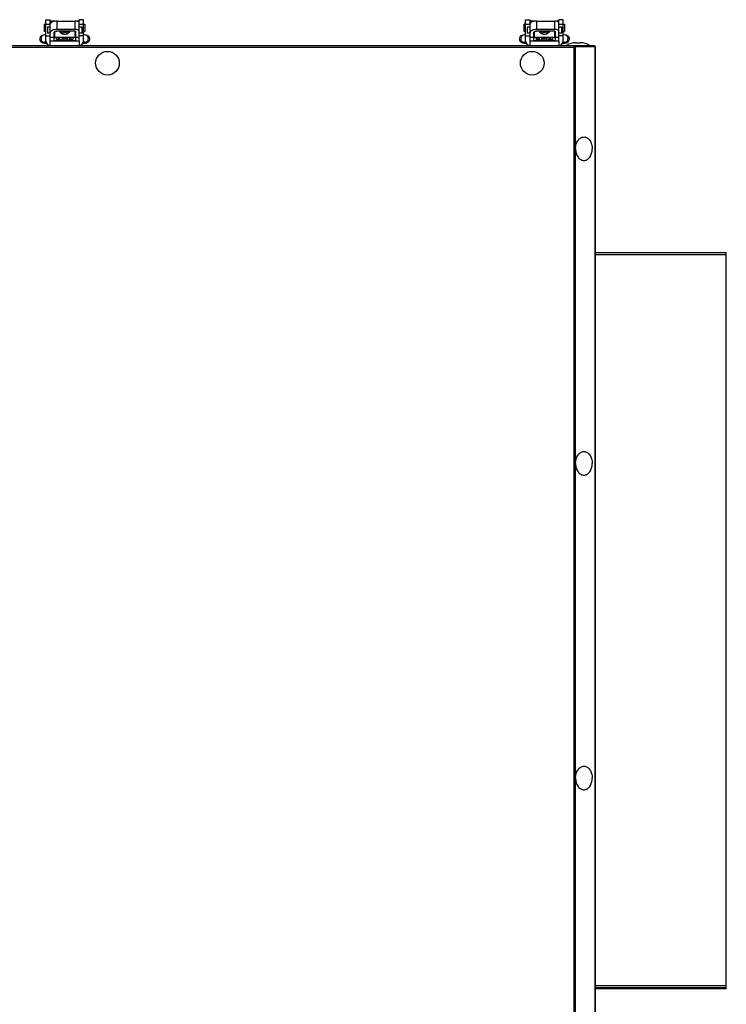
# Model space of a CAD drawing. Header units: millimetres. Extents: x 293871 to 335272, y 34548 to 100072.
# Tile 7 of 19: x 307102 to 307581, y 56477 to 57144. Entities that reach past the tile are written whole.
import ezdxf

# ---------------------------------------------------------------- set-up
doc = ezdxf.new("R2010")
doc.units = ezdxf.units.MM
doc.layers.add('0_centrale', color=130, linetype='Continuous')

msp = doc.modelspace()

# ---------------------------------------------------------------- linework, layer by layer
at = {"layer": '0_centrale'}
for p, q in [((307119.56636, 57141.41169), (307118.56636, 57141.41169)), ((307118.56636, 57136.41199), (307118.56636, 57141.4114)), ((307119.57636, 57130.16169), (307119.57636, 57144.46169)), ((307119.57636, 57144.46169), (307122.57636, 57144.46169)), ((307122.57636, 57141.30272), (307119.57636, 57141.30272)), ((307122.56636, 57139.31832), (307120.56636, 57139.31832)), ((307120.56636, 57139.31809), (307120.56636, 57135.31855)), ((307122.56636, 57143.41169), (307125.06636, 57143.41169)), ((307122.56636, 57129.96165), (307122.56636, 57143.38444)), ((307125.06636, 57143.38444), (307122.56636, 57143.38444)), ((307122.57636, 57143.2502), (307122.57636, 57144.46169)), ((307125.06636, 57143.4113), (307125.06636, 57143.32314)), ((307127.06636, 57143.55159), (307127.06636, 57137.84966)), ((307127.06636, 57143.55159), (307139.46636, 57143.55159)), ((307139.46636, 57137.84966), (307139.46636, 57143.55159)), ((307142.06636, 57143.41169), (307140.62917, 57143.41169)), ((307142.06636, 57143.38444), (307140.76559, 57143.38444)), ((307142.05636, 57143.25841), (307142.05636, 57144.46169)), ((307145.05636, 57144.46169), (307142.05636, 57144.46169)), ((307145.05636, 57141.30272), (307142.05636, 57141.30272)), ((307142.06636, 57129.96163), (307142.06636, 57143.38444)), ((307144.06636, 57139.31832), (307142.06636, 57139.31832)), ((307144.06636, 57135.31852), (307144.06636, 57139.31811)), ((307145.05636, 57130.16169), (307145.05636, 57144.46169)), ((307145.06636, 57141.41169), (307146.06636, 57141.41169)), ((307146.06636, 57141.41139), (307146.06636, 57136.412)), ((307444.81636, 57141.41169), (307443.81636, 57141.41169)), ((307443.81636, 57136.41199), (307443.81636, 57141.4114)), ((307444.82636, 57130.16169), (307444.82636, 57144.46169)), ((307444.82636, 57144.46169), (307447.82636, 57144.46169)), ((307447.82636, 57141.30272), (307444.82636, 57141.30272)), ((307447.81636, 57139.31832), (307445.81636, 57139.31832)), ((307445.81636, 57139.31809), (307445.81636, 57135.31855)), ((307447.81636, 57143.41169), (307450.31636, 57143.41169)), ((307447.81636, 57129.96165), (307447.81636, 57143.38444)), ((307450.31636, 57143.38444), (307447.81636, 57143.38444)), ((307447.82636, 57143.2502), (307447.82636, 57144.46169)), ((307450.31636, 57143.4113), (307450.31636, 57143.32314)), ((307452.31636, 57143.55159), (307452.31636, 57137.84966)), ((307452.31636, 57143.55159), (307464.71636, 57143.55159)), ((307464.71636, 57137.84966), (307464.71636, 57143.55159)), ((307467.31636, 57143.41169), (307465.87917, 57143.41169)), ((307467.31636, 57143.38444), (307466.01559, 57143.38444)), ((307467.30636, 57143.25841), (307467.30636, 57144.46169)), ((307470.30636, 57144.46169), (307467.30636, 57144.46169)), ((307470.30636, 57141.30272), (307467.30636, 57141.30272)), ((307467.31636, 57129.96163), (307467.31636, 57143.38444)), ((307469.31636, 57139.31832), (307467.31636, 57139.31832)), ((307469.31636, 57135.31852), (307469.31636, 57139.31811)), ((307470.30636, 57130.16169), (307470.30636, 57144.46169)), ((307470.31636, 57141.41169), (307471.31636, 57141.41169)), ((307471.31636, 57141.41139), (307471.31636, 57136.412)), ((307119.57636, 57134.3237), (307118.01478, 57134.06768)), ((307119.56636, 57136.41169), (307118.56636, 57136.41169)), ((307119.57636, 57133.46169), (307122.57636, 57133.46169)), ((307122.56636, 57135.31832), (307120.56636, 57135.31832)), ((307122.56636, 57132.66284), (307125.06636, 57132.66284)), ((307125.31636, 57135.26476), (307125.0655, 57135.22363)), ((307125.06636, 57129.96165), (307125.06636, 57135.68926)), ((307125.31636, 57135.31832), (307125.06636, 57135.31832)), ((307125.31636, 57136.14869), (307125.31636, 57132.31861)), ((307139.31636, 57132.31832), (307125.31636, 57132.31832)), ((307139.46636, 57137.84966), (307127.06636, 57137.84966)), ((307139.46636, 57136.64944), (307127.06636, 57136.64944)), ((307128.06636, 57131.25827), (307128.06636, 57132.31832)), ((307128.36636, 57132.31832), (307128.36636, 57130.95805)), ((307129.06636, 57129.96169), (307129.06636, 57132.31832)), ((307135.56636, 57129.96169), (307135.56636, 57132.31832)), ((307135.56636, 57131.45805), (307136.56636, 57131.45805)), ((307135.96829, 57130.74715), (307135.96829, 57131.45805)), ((307136.56636, 57132.31832), (307136.56636, 57131.45833)), ((307139.31636, 57132.31859), (307139.31636, 57136.64944)), ((307139.56636, 57135.31832), (307139.31636, 57135.31832)), ((307139.56718, 57135.22364), (307139.31636, 57135.26476)), ((307139.56636, 57136.60143), (307139.56636, 57129.96163)), ((307139.56636, 57132.66284), (307142.06636, 57132.66284)), ((307145.05636, 57133.46169), (307142.05636, 57133.46169)), ((307144.06636, 57135.31832), (307142.06636, 57135.31832)), ((307146.61795, 57134.06768), (307145.05636, 57134.3237)), ((307145.06636, 57136.41169), (307146.06636, 57136.41169)), ((307444.82636, 57134.3237), (307443.26478, 57134.06768)), ((307444.81636, 57136.41169), (307443.81636, 57136.41169)), ((307444.82636, 57133.46169), (307447.82636, 57133.46169)), ((307447.81636, 57135.31832), (307445.81636, 57135.31832)), ((307447.81636, 57132.66284), (307450.31636, 57132.66284)), ((307450.56636, 57135.26476), (307450.3155, 57135.22363)), ((307450.31636, 57129.96165), (307450.31636, 57135.68926)), ((307450.56636, 57135.31832), (307450.31636, 57135.31832)), ((307450.56636, 57136.14869), (307450.56636, 57132.31861)), ((307464.56636, 57132.31832), (307450.56636, 57132.31832)), ((307464.71636, 57137.84966), (307452.31636, 57137.84966)), ((307464.71636, 57136.64944), (307452.31636, 57136.64944)), ((307453.31636, 57131.25827), (307453.31636, 57132.31832)), ((307453.61636, 57132.31832), (307453.61636, 57130.95805)), ((307454.31636, 57129.96169), (307454.31636, 57132.31832)), ((307460.81636, 57129.96169), (307460.81636, 57132.31832)), ((307460.81636, 57131.45805), (307461.81636, 57131.45805)), ((307461.21829, 57130.74715), (307461.21829, 57131.45805)), ((307461.81636, 57132.31832), (307461.81636, 57131.45833)), ((307464.56636, 57132.31859), (307464.56636, 57136.64944)), ((307464.81636, 57135.31832), (307464.56636, 57135.31832)), ((307464.81718, 57135.22364), (307464.56636, 57135.26476)), ((307464.81636, 57136.60143), (307464.81636, 57129.96163)), ((307464.81636, 57132.66284), (307467.31636, 57132.66284)), ((307470.30636, 57133.46169), (307467.30636, 57133.46169)), ((307469.31636, 57135.31832), (307467.31636, 57135.31832)), ((307471.86795, 57134.06768), (307470.30636, 57134.3237)), ((307470.31636, 57136.41169), (307471.31636, 57136.41169)), ((306543.01636, 57126.96169), (307491.61636, 57126.96169)), ((307477.73646, 57125.56169), (306556.89626, 57125.56169)), ((307118.82372, 57129.13355), (307118.72472, 57129.11542)), ((307119.71202, 57129.27919), (307118.82372, 57129.13355)), ((307122.56636, 57126.96169), (307122.56636, 57129.96169)), ((307142.06636, 57129.96169), (307122.56636, 57129.96169)), ((307128.6359, 57130.74224), (307125.06636, 57130.15702)), ((307128.06636, 57131.25805), (307128.36636, 57130.95805)), ((307128.36636, 57130.95805), (307129.06636, 57130.95805)), ((307128.63589, 57130.74227), (307128.66444, 57130.74715)), ((307128.66444, 57130.95805), (307128.66444, 57130.74715)), ((307128.66444, 57130.74715), (307128.71442, 57130.75532)), ((307128.71442, 57130.75532), (307128.73642, 57130.75888)), ((307129.06636, 57130.80506), (307131.06636, 57130.80506)), ((307131.06636, 57129.96169), (307131.06636, 57130.89495)), ((307131.31636, 57129.96169), (307131.31636, 57130.35897)), ((307133.31636, 57130.35897), (307133.31636, 57129.96169)), ((307133.56636, 57129.96169), (307133.56636, 57130.89496)), ((307133.56636, 57130.80506), (307135.56636, 57130.80506)), ((307135.99683, 57130.74227), (307135.96829, 57130.74715)), ((307139.56636, 57130.15702), (307135.99683, 57130.74224)), ((307142.06636, 57129.96169), (307142.06636, 57126.96169)), ((307145.80901, 57129.13355), (307144.9207, 57129.27919)), ((307444.07372, 57129.13355), (307443.97472, 57129.11542)), ((307444.96202, 57129.27919), (307444.07372, 57129.13355)), ((307447.81636, 57126.96169), (307447.81636, 57129.96169)), ((307467.31636, 57129.96169), (307447.81636, 57129.96169)), ((307453.8859, 57130.74224), (307450.31636, 57130.15702)), ((307453.31636, 57131.25805), (307453.61636, 57130.95805)), ((307453.61636, 57130.95805), (307454.31636, 57130.95805)), ((307453.88589, 57130.74227), (307453.91444, 57130.74715)), ((307453.91444, 57130.95805), (307453.91444, 57130.74715)), ((307453.91444, 57130.74715), (307453.96442, 57130.75532)), ((307453.96442, 57130.75532), (307453.98642, 57130.75888)), ((307454.31636, 57130.80506), (307456.31636, 57130.80506)), ((307456.31636, 57129.96169), (307456.31636, 57130.89495)), ((307456.56636, 57129.96169), (307456.56636, 57130.35897)), ((307458.56636, 57130.35897), (307458.56636, 57129.96169)), ((307458.81636, 57129.96169), (307458.81636, 57130.89496)), ((307458.81636, 57130.80506), (307460.81636, 57130.80506)), ((307461.24683, 57130.74227), (307461.21829, 57130.74715)), ((307464.81636, 57130.15702), (307461.24683, 57130.74224)), ((307467.31636, 57129.96169), (307467.31636, 57126.96169)), ((307471.05901, 57129.13355), (307470.1707, 57129.27919)), ((307477.73646, 57125.56169), (307478.09881, 57125.77419)), ((307477.73646, 56348.36169), (307477.73646, 57125.56169)), ((307478.23144, 57126.55164), (307478.23144, 57126.05667)), ((307478.72641, 57126.19918), (307478.23144, 57126.19918)), ((307478.72641, 57126.96169), (307478.72641, 57126.26169)), ((307478.72641, 57126.19918), (307479.71636, 57126.26169)), ((307478.72641, 56347.72421), (307478.72641, 57126.19918)), ((307478.76886, 57128.86273), (307481.86386, 57128.86273)), ((307479.71636, 57126.26169), (307492.31636, 57126.26169)), ((307491.41134, 57126.96169), (307491.41134, 57126.26169)), ((307491.61636, 57126.96169), (307491.61636, 57126.26169)), ((307491.90631, 56347.66169), (307491.90631, 57126.26169)), ((307492.31636, 56347.66169), (307492.31636, 57126.26169)), ((307492.31636, 56986.69503), (307580.91636, 56986.69503)), ((307492.31636, 56985.29503), (307580.91636, 56985.29503)), ((307580.91636, 56487.39503), (307580.91636, 56986.69503)), ((307580.91636, 56489.49503), (307492.31636, 56489.49503)), ((307580.91636, 56488.09503), (307492.31636, 56488.09503)), ((307580.91636, 56487.39503), (307492.31636, 56487.39503))]:
    msp.add_line(p, q, dxfattribs=at)
for centre in [(307161.31636, 57114.96169), (307449.31636, 57114.96169)]:
    msp.add_circle(centre, 8, dxfattribs=at)
for centre, radius, start, end in [((307132.31636, 57138.75906), 2.50962, 238.11526499, 301.88436365), ((307132.31636, 57135.22532), 3.12057, 248.87975536, 291.11793906), ((307139.46631, 57132.48053), 5.36913, 88.92758262, 89.99939933), ((307457.56636, 57138.75906), 2.50962, 238.11526499, 301.88436365), ((307457.56636, 57135.22532), 3.12057, 248.87975536, 291.11793906), ((307464.71631, 57132.48053), 5.36913, 88.92758262, 89.99939933), ((307122.77636, 57130.16169), 3.2, 180, 266.23726037), ((307131.70798, 57104.93638), 26.15998, 80.62361913, 80.79106792), ((307141.85636, 57130.16169), 3.2, 273.76273963, 0), ((307448.02636, 57130.16169), 3.2, 180, 266.23726037), ((307456.95798, 57104.93638), 26.15998, 80.62361913, 80.79106792), ((307467.10636, 57130.16169), 3.2, 273.76273963, 0), ((307478.76886, 57116.96169), 11.90104, 90, 122.83213053), ((307476.19158, 57127.44586), 2.39066, 325.79539967, 328.56823531), ((307481.86386, 57116.96169), 11.90104, 57.16786947, 90), ((307490.91636, 57125.56169), 1.4, 29.9996457, 60.0003543)]:
    msp.add_arc(centre, radius, start, end, dxfattribs=at)
for points, knots in [([(307127.06636, 57143.55159), (307126.48972, 57143.55159), (307125.40017, 57143.45269), (307124.13597, 57143.07998), (307123.33777, 57142.62334), (307122.80431, 57142.17031), (307122.56636, 57141.6895), (307122.56636, 57141.3912)], [0, 0, 0, 0, 0.322431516, 0.608180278, 0.729024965, 0.833202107, 1, 1, 1, 1]), ([(307142.06636, 57142.30336), (307142.06636, 57142.69195), (307141.38212, 57143.23097), (307140.43854, 57143.48661), (307139.79954, 57143.55159), (307139.46636, 57143.55159)], [0, 0, 0, 0, 0.382079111, 0.672395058, 1, 1, 1, 1]), ([(307452.31636, 57143.55159), (307451.73972, 57143.55159), (307450.65017, 57143.45269), (307449.38597, 57143.07998), (307448.58777, 57142.62334), (307448.05431, 57142.17031), (307447.81636, 57141.6895), (307447.81636, 57141.3912)], [0, 0, 0, 0, 0.322431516, 0.608180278, 0.729024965, 0.833202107, 1, 1, 1, 1]), ([(307467.31636, 57142.30336), (307467.31636, 57142.69195), (307466.63212, 57143.23097), (307465.68854, 57143.48661), (307465.04954, 57143.55159), (307464.71636, 57143.55159)], [0, 0, 0, 0, 0.382079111, 0.672395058, 1, 1, 1, 1]), ([(307118.01478, 57134.06768), (307117.43573, 57133.97275), (307116.44506, 57133.68228), (307115.51247, 57132.59466), (307115.31631, 57131.78961), (307115.31637, 57131.38758)], [0, 0, 0, 0, 0.425133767, 0.708720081, 1, 1, 1, 1]), ([(307118.01478, 57134.06767), (307117.76966, 57134.02743), (307117.28232, 57133.84012), (307116.50158, 57133.10644), (307116.25419, 57132.26463), (307116.25419, 57131.71894)], [0, 0, 0, 0, 0.236232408, 0.481043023, 1, 1, 1, 1]), ([(307116.25419, 57131.71894), (307116.25419, 57131.01521), (307116.67152, 57129.91532), (307117.8332, 57129.151), (307118.51197, 57129.08239), (307118.82372, 57129.13356)], [0, 0, 0, 0, 0.520241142, 0.766454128, 1, 1, 1, 1]), ([(307127.06636, 57137.84966), (307126.48972, 57137.84966), (307125.40017, 57137.75076), (307124.13597, 57137.37805), (307123.33777, 57136.92141), (307122.80431, 57136.46837), (307122.56636, 57135.98757), (307122.56636, 57135.68926)], [0, 0, 0, 0, 0.322431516, 0.608180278, 0.729024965, 0.833202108, 1, 1, 1, 1]), ([(307125.06636, 57135.68926), (307125.06636, 57135.98817), (307125.5927, 57136.4028), (307126.31853, 57136.59945), (307126.81007, 57136.64944), (307127.06636, 57136.64944)], [0, 0, 0, 0, 0.382079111, 0.672395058, 1, 1, 1, 1]), ([(307126.25107, 57132.31172), (307126.43721, 57131.81711), (307127.07196, 57130.93306), (307128.16012, 57130.66432), (307128.6359, 57130.74224)], [0, 0, 0, 0, 0.522939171, 1, 1, 1, 1]), ([(307128.62311, 57136.63824), (307128.96487, 57136.01373), (307130.14245, 57135.02123), (307131.59229, 57134.71041), (307132.31636, 57134.71041)], [0, 0, 0, 0, 0.495766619, 1, 1, 1, 1]), ([(307129.51017, 57136.64092), (307129.72101, 57136.08575), (307130.50305, 57135.08032), (307131.72108, 57134.71041), (307132.31636, 57134.71041)], [0, 0, 0, 0, 0.499397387, 1, 1, 1, 1]), ([(307134.49947, 57136.64239), (307134.22171, 57136.34893), (307133.53698, 57135.87069), (307132.31636, 57135.62103), (307131.09575, 57135.87069), (307130.41101, 57136.34893), (307130.13326, 57136.64239)], [0, 0, 0, 0, 0.249837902, 0.5, 0.750162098, 1, 1, 1, 1]), ([(307131.13593, 57130.74832), (307131.08956, 57130.86986), (307130.85025, 57131.40953), (307130.54258, 57131.914), (307130.31812, 57132.31483)], [0, 0, 0, 0, 0.22067074, 1, 1, 1, 1]), ([(307130.71695, 57132.29797), (307131.18097, 57131.98912), (307132.31636, 57131.63066), (307133.45176, 57131.98912), (307133.91578, 57132.29797)], [0, 0, 0, 0, 0.500000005, 1, 1, 1, 1]), ([(307132.31636, 57134.71041), (307132.91165, 57134.71041), (307134.12968, 57135.08032), (307134.91172, 57136.08575), (307135.12256, 57136.64092)], [0, 0, 0, 0, 0.500602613, 1, 1, 1, 1]), ([(307132.31636, 57134.71041), (307133.04043, 57134.71041), (307134.49027, 57135.02123), (307135.66786, 57136.01373), (307136.00962, 57136.63824)], [0, 0, 0, 0, 0.50423342, 1, 1, 1, 1]), ([(307134.31456, 57132.31477), (307134.23416, 57132.17121), (307133.94211, 57131.66027), (307133.64815, 57131.14505), (307133.4968, 57130.74832)], [0, 0, 0, 0, 0.279282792, 1, 1, 1, 1]), ([(307138.38166, 57132.31172), (307138.19551, 57131.81711), (307137.56077, 57130.93306), (307136.4726, 57130.66432), (307135.99683, 57130.74224)], [0, 0, 0, 0, 0.522939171, 1, 1, 1, 1]), ([(307139.46636, 57136.64944), (307139.48958, 57136.64944), (307139.51484, 57136.64823), (307139.56079, 57136.63003), (307139.5473, 57136.61429), (307139.5415, 57136.61072)], [0, 0, 0, 0, 0.624018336, 0.816994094, 1, 1, 1, 1]), ([(307142.06636, 57136.60143), (307142.06636, 57136.97802), (307141.41849, 57137.50796), (307140.50677, 57137.77013), (307139.89007, 57137.84267), (307139.5668, 57137.84872)], [0, 0, 0, 0, 0.382443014, 0.671642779, 1, 1, 1, 1]), ([(307145.80901, 57129.13357), (307146.12074, 57129.08239), (307146.79948, 57129.15098), (307147.96118, 57129.91527), (307148.37854, 57131.01518), (307148.37854, 57131.71894)], [0, 0, 0, 0, 0.233535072, 0.479736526, 1, 1, 1, 1]), ([(307149.31632, 57131.38772), (307149.31616, 57131.78977), (307149.12029, 57132.59522), (307148.18685, 57133.68216), (307147.19661, 57133.97281), (307146.61795, 57134.06768)], [0, 0, 0, 0, 0.291312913, 0.575125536, 1, 1, 1, 1]), ([(307148.37854, 57131.71894), (307148.37854, 57132.26463), (307148.13115, 57133.10644), (307147.35041, 57133.84012), (307146.86307, 57134.02743), (307146.61795, 57134.06767)], [0, 0, 0, 0, 0.518956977, 0.763767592, 1, 1, 1, 1]), ([(307443.26478, 57134.06768), (307442.68573, 57133.97275), (307441.69506, 57133.68228), (307440.76247, 57132.59466), (307440.56631, 57131.78961), (307440.56637, 57131.38758)], [0, 0, 0, 0, 0.425133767, 0.708720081, 1, 1, 1, 1]), ([(307443.26478, 57134.06767), (307443.01966, 57134.02743), (307442.53232, 57133.84012), (307441.75158, 57133.10644), (307441.50419, 57132.26463), (307441.50419, 57131.71894)], [0, 0, 0, 0, 0.236232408, 0.481043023, 1, 1, 1, 1]), ([(307441.50419, 57131.71894), (307441.50419, 57131.01521), (307441.92152, 57129.91532), (307443.0832, 57129.151), (307443.76197, 57129.08239), (307444.07372, 57129.13356)], [0, 0, 0, 0, 0.520241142, 0.766454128, 1, 1, 1, 1]), ([(307452.31636, 57137.84966), (307451.73972, 57137.84966), (307450.65017, 57137.75076), (307449.38597, 57137.37805), (307448.58777, 57136.92141), (307448.05431, 57136.46837), (307447.81636, 57135.98757), (307447.81636, 57135.68926)], [0, 0, 0, 0, 0.322431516, 0.608180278, 0.729024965, 0.833202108, 1, 1, 1, 1]), ([(307450.31636, 57135.68926), (307450.31636, 57135.98817), (307450.8427, 57136.4028), (307451.56853, 57136.59945), (307452.06007, 57136.64944), (307452.31636, 57136.64944)], [0, 0, 0, 0, 0.382079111, 0.672395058, 1, 1, 1, 1]), ([(307451.50107, 57132.31172), (307451.68721, 57131.81711), (307452.32196, 57130.93306), (307453.41012, 57130.66432), (307453.8859, 57130.74224)], [0, 0, 0, 0, 0.522939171, 1, 1, 1, 1]), ([(307453.87311, 57136.63824), (307454.21487, 57136.01373), (307455.39245, 57135.02123), (307456.84229, 57134.71041), (307457.56636, 57134.71041)], [0, 0, 0, 0, 0.495766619, 1, 1, 1, 1]), ([(307454.76017, 57136.64092), (307454.97101, 57136.08575), (307455.75305, 57135.08032), (307456.97108, 57134.71041), (307457.56636, 57134.71041)], [0, 0, 0, 0, 0.499397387, 1, 1, 1, 1]), ([(307459.74947, 57136.64239), (307459.47171, 57136.34893), (307458.78698, 57135.87069), (307457.56636, 57135.62103), (307456.34575, 57135.87069), (307455.66101, 57136.34893), (307455.38326, 57136.64239)], [0, 0, 0, 0, 0.249837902, 0.5, 0.750162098, 1, 1, 1, 1]), ([(307456.38593, 57130.74832), (307456.33956, 57130.86986), (307456.10025, 57131.40953), (307455.79258, 57131.914), (307455.56812, 57132.31483)], [0, 0, 0, 0, 0.22067074, 1, 1, 1, 1]), ([(307455.96695, 57132.29797), (307456.43097, 57131.98912), (307457.56636, 57131.63066), (307458.70176, 57131.98912), (307459.16578, 57132.29797)], [0, 0, 0, 0, 0.500000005, 1, 1, 1, 1]), ([(307457.56636, 57134.71041), (307458.16165, 57134.71041), (307459.37968, 57135.08032), (307460.16172, 57136.08575), (307460.37256, 57136.64092)], [0, 0, 0, 0, 0.500602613, 1, 1, 1, 1]), ([(307457.56636, 57134.71041), (307458.29043, 57134.71041), (307459.74027, 57135.02123), (307460.91786, 57136.01373), (307461.25962, 57136.63824)], [0, 0, 0, 0, 0.50423342, 1, 1, 1, 1]), ([(307459.56456, 57132.31477), (307459.48416, 57132.17121), (307459.19211, 57131.66027), (307458.89815, 57131.14505), (307458.7468, 57130.74832)], [0, 0, 0, 0, 0.279282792, 1, 1, 1, 1]), ([(307463.63166, 57132.31172), (307463.44551, 57131.81711), (307462.81077, 57130.93306), (307461.7226, 57130.66432), (307461.24683, 57130.74224)], [0, 0, 0, 0, 0.522939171, 1, 1, 1, 1]), ([(307464.71636, 57136.64944), (307464.73958, 57136.64944), (307464.76484, 57136.64823), (307464.81079, 57136.63003), (307464.7973, 57136.61429), (307464.7915, 57136.61072)], [0, 0, 0, 0, 0.624018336, 0.816994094, 1, 1, 1, 1]), ([(307467.31636, 57136.60143), (307467.31636, 57136.97802), (307466.66849, 57137.50796), (307465.75677, 57137.77013), (307465.14007, 57137.84267), (307464.8168, 57137.84872)], [0, 0, 0, 0, 0.382443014, 0.671642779, 1, 1, 1, 1]), ([(307471.05901, 57129.13357), (307471.37074, 57129.08239), (307472.04948, 57129.15098), (307473.21118, 57129.91527), (307473.62854, 57131.01518), (307473.62854, 57131.71894)], [0, 0, 0, 0, 0.233535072, 0.479736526, 1, 1, 1, 1]), ([(307474.56632, 57131.38772), (307474.56616, 57131.78977), (307474.37029, 57132.59522), (307473.43685, 57133.68216), (307472.44661, 57133.97281), (307471.86795, 57134.06768)], [0, 0, 0, 0, 0.291312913, 0.575125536, 1, 1, 1, 1]), ([(307473.62854, 57131.71894), (307473.62854, 57132.26463), (307473.38115, 57133.10644), (307472.60041, 57133.84012), (307472.11307, 57134.02743), (307471.86795, 57134.06767)], [0, 0, 0, 0, 0.518956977, 0.763767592, 1, 1, 1, 1]), ([(307115.31637, 57131.38758), (307115.31642, 57131.07602), (307115.43328, 57130.45023), (307115.92182, 57129.65827), (307116.59276, 57129.12737), (307117.47355, 57128.77763), (307118.62542, 57128.60894), (307119.53966, 57128.54226), (307120.04783, 57128.51625)], [0, 0, 0, 0, 0.150622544, 0.299623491, 0.440503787, 0.556340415, 0.754009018, 1, 1, 1, 1]), ([(307128.73811, 57130.75975), (307128.74956, 57130.68694), (307128.79729, 57130.41484), (307128.86128, 57130.14585), (307128.91263, 57129.94999)], [0, 0, 0, 0, 0.26687389, 1, 1, 1, 1]), ([(307131.28992, 57130.41705), (307131.27942, 57130.43049), (307131.21849, 57130.53676), (307131.17331, 57130.65033), (307131.13593, 57130.74832)], [0, 0, 0, 0, 0.139836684, 1, 1, 1, 1]), ([(307133.4968, 57130.74832), (307133.48142, 57130.70799), (307133.43462, 57130.59612), (307133.39126, 57130.47908), (307133.34281, 57130.41706)], [0, 0, 0, 0, 0.35416789, 1, 1, 1, 1]), ([(307135.72009, 57129.94992), (307135.73624, 57130.01153), (307135.80465, 57130.27909), (307135.86161, 57130.54982), (307135.89462, 57130.75975)], [0, 0, 0, 0, 0.230582, 1, 1, 1, 1]), ([(307144.58583, 57128.5163), (307145.09403, 57128.54232), (307146.00837, 57128.60895), (307147.16043, 57128.77806), (307148.04113, 57129.12818), (307148.71168, 57129.65916), (307149.19966, 57130.45082), (307149.31645, 57131.07626), (307149.31632, 57131.38772)], [0, 0, 0, 0, 0.246043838, 0.44376482, 0.55967229, 0.700522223, 0.84940692, 1, 1, 1, 1]), ([(307145.89496, 57129.11959), (307145.90279, 57129.11727), (307145.9285, 57129.11052), (307145.86772, 57129.12526), (307145.84235, 57129.12809), (307145.80901, 57129.13355)], [0, 0, 0, 0, 0.180216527, 0.254622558, 1, 1, 1, 1]), ([(307440.56637, 57131.38758), (307440.56642, 57131.07602), (307440.68328, 57130.45023), (307441.17182, 57129.65827), (307441.84276, 57129.12737), (307442.72355, 57128.77763), (307443.87542, 57128.60894), (307444.78966, 57128.54226), (307445.29783, 57128.51625)], [0, 0, 0, 0, 0.150622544, 0.299623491, 0.440503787, 0.556340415, 0.754009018, 1, 1, 1, 1]), ([(307453.98811, 57130.75975), (307453.99956, 57130.68694), (307454.04729, 57130.41484), (307454.11128, 57130.14585), (307454.16263, 57129.94999)], [0, 0, 0, 0, 0.26687389, 1, 1, 1, 1]), ([(307456.53992, 57130.41705), (307456.52942, 57130.43049), (307456.46849, 57130.53676), (307456.42331, 57130.65033), (307456.38593, 57130.74832)], [0, 0, 0, 0, 0.139836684, 1, 1, 1, 1]), ([(307458.7468, 57130.74832), (307458.73142, 57130.70799), (307458.68462, 57130.59612), (307458.64126, 57130.47908), (307458.59281, 57130.41706)], [0, 0, 0, 0, 0.35416789, 1, 1, 1, 1]), ([(307460.97009, 57129.94992), (307460.98624, 57130.01153), (307461.05465, 57130.27909), (307461.11161, 57130.54982), (307461.14462, 57130.75975)], [0, 0, 0, 0, 0.230582, 1, 1, 1, 1]), ([(307469.83583, 57128.5163), (307470.34403, 57128.54232), (307471.25837, 57128.60895), (307472.41043, 57128.77806), (307473.29113, 57129.12818), (307473.96168, 57129.65916), (307474.44966, 57130.45082), (307474.56645, 57131.07626), (307474.56632, 57131.38772)], [0, 0, 0, 0, 0.246043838, 0.44376482, 0.55967229, 0.700522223, 0.84940692, 1, 1, 1, 1]), ([(307471.14496, 57129.11959), (307471.15279, 57129.11727), (307471.1785, 57129.11052), (307471.11772, 57129.12526), (307471.09235, 57129.12809), (307471.05901, 57129.13355)], [0, 0, 0, 0, 0.180216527, 0.254622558, 1, 1, 1, 1]), ([(307478.39643, 57126.77413), (307478.42221, 57126.80277), (307478.47345, 57126.85408), (307478.53213, 57126.89715), (307478.56142, 57126.91399)], [0, 0, 0, 0, 0.532831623, 1, 1, 1, 1]), ([(307478.56142, 57126.91399), (307478.5874, 57126.92893), (307478.64063, 57126.95287), (307478.69863, 57126.96169), (307478.72641, 57126.96169)], [0, 0, 0, 0, 0.518843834, 1, 1, 1, 1]), ([(307478.56142, 57126.23784), (307478.58846, 57126.24562), (307478.64307, 57126.25758), (307478.69884, 57126.26169), (307478.72641, 57126.26169)], [0, 0, 0, 0, 0.505063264, 1, 1, 1, 1]), ([(307478.73352, 57056.96169), (307478.73352, 57057.99223), (307479.00187, 57059.98973), (307480.02051, 57062.24275), (307481.195, 57063.62565), (307482.17995, 57064.38224), (307483.2593, 57064.85391), (307484.39037, 57065.01462), (307485.52145, 57064.85391), (307486.6008, 57064.38224), (307487.58575, 57063.62565), (307488.76024, 57062.24275), (307489.77888, 57059.98973), (307490.04723, 57057.99223), (307490.04723, 57056.96169)], [0, 0, 0, 0, 0.14352454, 0.276784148, 0.337751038, 0.39466552, 0.448272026, 0.5, 0.551727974, 0.60533448, 0.662248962, 0.723215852, 0.85647546, 1, 1, 1, 1]), ([(307478.73352, 57056.96169), (307478.73352, 57055.93116), (307479.00187, 57053.93366), (307480.02051, 57051.68064), (307481.195, 57050.29774), (307482.17995, 57049.54115), (307483.2593, 57049.06948), (307484.39037, 57048.90877), (307485.52145, 57049.06948), (307486.6008, 57049.54115), (307487.58575, 57050.29774), (307488.76024, 57051.68064), (307489.77888, 57053.93366), (307490.04723, 57055.93116), (307490.04723, 57056.96169)], [0, 0, 0, 0, 0.14352454, 0.276784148, 0.337751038, 0.39466552, 0.448272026, 0.5, 0.551727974, 0.60533448, 0.662248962, 0.723215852, 0.85647546, 1, 1, 1, 1]), ([(307478.73352, 56843.62836), (307478.73352, 56844.6589), (307479.00187, 56846.6564), (307480.02051, 56848.90941), (307481.195, 56850.29232), (307482.17995, 56851.0489), (307483.2593, 56851.52058), (307484.39037, 56851.68128), (307485.52145, 56851.52058), (307486.6008, 56851.0489), (307487.58575, 56850.29232), (307488.76024, 56848.90941), (307489.77888, 56846.6564), (307490.04723, 56844.6589), (307490.04723, 56843.62836)], [0, 0, 0, 0, 0.14352454, 0.276784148, 0.337751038, 0.39466552, 0.448272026, 0.5, 0.551727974, 0.60533448, 0.662248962, 0.723215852, 0.85647546, 1, 1, 1, 1]), ([(307478.73352, 56843.62836), (307478.73352, 56842.59783), (307479.00187, 56840.60032), (307480.02051, 56838.34731), (307481.195, 56836.96441), (307482.17995, 56836.20782), (307483.2593, 56835.73615), (307484.39037, 56835.57544), (307485.52145, 56835.73615), (307486.6008, 56836.20782), (307487.58575, 56836.96441), (307488.76024, 56838.34731), (307489.77888, 56840.60032), (307490.04723, 56842.59783), (307490.04723, 56843.62836)], [0, 0, 0, 0, 0.14352454, 0.276784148, 0.337751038, 0.39466552, 0.448272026, 0.5, 0.551727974, 0.60533448, 0.662248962, 0.723215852, 0.85647546, 1, 1, 1, 1]), ([(307478.73352, 56630.29503), (307478.73352, 56631.32556), (307479.00187, 56633.32306), (307480.02051, 56635.57608), (307481.195, 56636.95898), (307482.17995, 56637.71557), (307483.2593, 56638.18724), (307484.39037, 56638.34795), (307485.52145, 56638.18724), (307486.6008, 56637.71557), (307487.58575, 56636.95898), (307488.76024, 56635.57608), (307489.77888, 56633.32306), (307490.04723, 56631.32556), (307490.04723, 56630.29503)], [0, 0, 0, 0, 0.14352454, 0.276784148, 0.337751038, 0.39466552, 0.448272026, 0.5, 0.551727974, 0.60533448, 0.662248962, 0.723215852, 0.85647546, 1, 1, 1, 1]), ([(307478.73352, 56630.29503), (307478.73352, 56629.26449), (307479.00187, 56627.26699), (307480.02051, 56625.01398), (307481.195, 56623.63107), (307482.17995, 56622.87449), (307483.2593, 56622.40281), (307484.39037, 56622.2421), (307485.52145, 56622.40281), (307486.6008, 56622.87449), (307487.58575, 56623.63107), (307488.76024, 56625.01398), (307489.77888, 56627.26699), (307490.04723, 56629.26449), (307490.04723, 56630.29503)], [0, 0, 0, 0, 0.14352454, 0.276784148, 0.337751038, 0.39466552, 0.448272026, 0.5, 0.551727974, 0.60533448, 0.662248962, 0.723215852, 0.85647546, 1, 1, 1, 1])]:
    msp.add_open_spline(points, degree=3, knots=knots, dxfattribs=at)
for points in [[(307133.4968, 57130.74832), (307132.7612, 57130.4687), (307131.87153, 57130.46869), (307131.13593, 57130.74832)], [(307131.28992, 57130.41707), (307131.93382, 57130.18542), (307132.69891, 57130.18542), (307133.3428, 57130.41707)], [(307131.31636, 57130.35897), (307131.31636, 57130.38024), (307131.30301, 57130.40028), (307131.28992, 57130.41704)], [(307133.34281, 57130.41706), (307133.32971, 57130.4003), (307133.31636, 57130.38025), (307133.31636, 57130.35898)], [(307458.7468, 57130.74832), (307458.0112, 57130.4687), (307457.12153, 57130.46869), (307456.38593, 57130.74832)], [(307456.53992, 57130.41707), (307457.18382, 57130.18542), (307457.94891, 57130.18542), (307458.5928, 57130.41707)], [(307456.56636, 57130.35897), (307456.56636, 57130.38024), (307456.55301, 57130.40028), (307456.53992, 57130.41704)], [(307458.59281, 57130.41706), (307458.57971, 57130.4003), (307458.56636, 57130.38025), (307458.56636, 57130.35898)], [(307477.73646, 57125.56169), (307477.84235, 57125.79692), (307477.94747, 57126.03281), (307478.06645, 57126.26169)], [(307477.73646, 57125.56169), (307477.88709, 57125.73635), (307478.03927, 57125.91109), (307478.16874, 57126.10196)], [(307477.73646, 57125.56169), (307477.89259, 57125.7351), (307478.04794, 57125.91255), (307478.23144, 57126.05667)], [(307478.06645, 57126.26169), (307478.11774, 57126.36036), (307478.17172, 57126.45784), (307478.23144, 57126.55164)], [(307478.09881, 57125.77419), (307478.21283, 57125.84263), (307478.32596, 57125.9127), (307478.43647, 57125.98668)], [(307478.23144, 57126.55164), (307478.28102, 57126.62953), (307478.33465, 57126.70551), (307478.39643, 57126.77413)], [(307478.43647, 57125.98668), (307478.53604, 57126.05334), (307478.63375, 57126.1232), (307478.72641, 57126.19918)]]:
    msp.add_open_spline(points, degree=3, dxfattribs=at)

doc.saveas('drawing.dxf')
